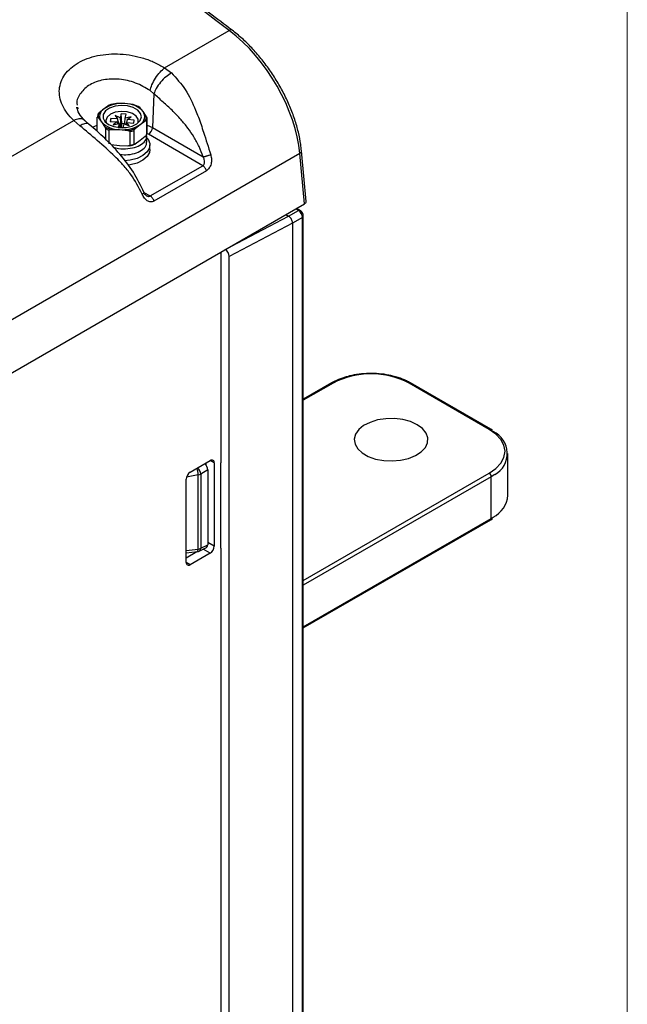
# Paper-space layout 'Sheet1' of a CAD drawing. Header units: millimetres. Extents: x -7 to 413, y -20 to 277.
# Tile 83 of 108: x 384 to 406, y 190 to 224. Entities that reach past the tile are written whole.
import ezdxf

# ---------------------------------------------------------------- set-up
doc = ezdxf.new("R2010")
doc.units = ezdxf.units.MM

psp = doc.layouts.new('Sheet1')

# ---------------------------------------------------------------- linework, layer by layer
at = {"color": 7, "linetype": 'Continuous', "lineweight": 18}
psp.add_line((405.879, 269.778), (405.879, -13.222), dxfattribs=at)
at = {"color": 7, "linetype": 'Continuous', "lineweight": 25}
for p, q in [((389.544, 222.701), (391.828, 224.019)), ((389.544, 222.701), (389.781, 222.519)), ((389.165, 221.78), (389.029, 221.897)), ((389.165, 221.78), (389.113, 220.592)), ((387.581, 221.382), (387.405, 221.257)), ((388.141, 221.439), (387.849, 221.447)), ((388.433, 221.407), (388.141, 221.439)), ((386.469, 221.317), (386.48, 221.254)), ((387.405, 221.257), (387.229, 221.11)), ((388.006, 221.08), (387.976, 220.938)), ((388.185, 221.068), (388.006, 221.08)), ((388.037, 220.731), (388.006, 221.08)), ((388.155, 220.925), (388.185, 221.068)), ((388.781, 221.162), (388.665, 221.306)), ((388.896, 220.994), (388.781, 221.162)), ((360.977, 206.209), (386.333, 220.847)), ((386.552, 220.655), (386.333, 220.847)), ((386.885, 220.704), (386.73, 220.841)), ((387.164, 220.467), (387.164, 220.953)), ((387.194, 220.943), (387.31, 220.799)), ((387.31, 220.799), (387.425, 220.631)), ((387.639, 220.914), (387.617, 220.81)), ((387.617, 220.81), (387.864, 220.793)), ((387.886, 220.897), (387.639, 220.914)), ((387.648, 220.808), (387.639, 220.914)), ((387.864, 220.793), (387.731, 220.69)), ((387.731, 220.69), (387.935, 220.741)), ((387.976, 220.938), (387.798, 221.015)), ((387.798, 221.015), (387.886, 220.897)), ((387.864, 220.793), (387.884, 220.728)), ((387.925, 220.74), (387.886, 220.897)), ((387.935, 220.741), (387.906, 220.599)), ((387.956, 220.619), (387.935, 220.741)), ((387.976, 220.938), (387.987, 220.768)), ((388.037, 220.731), (388.008, 220.592)), ((388.113, 220.726), (388.037, 220.731)), ((388.085, 220.588), (388.114, 220.729)), ((388.114, 220.729), (388.292, 220.652)), ((388.131, 220.724), (388.122, 220.725)), ((388.133, 220.744), (388.131, 220.721)), ((388.135, 220.757), (388.155, 220.925)), ((388.36, 220.976), (388.155, 220.925)), ((388.226, 220.873), (388.183, 220.722)), ((388.184, 220.698), (388.205, 220.77)), ((388.292, 220.652), (388.205, 220.77)), ((388.205, 220.77), (388.451, 220.753)), ((388.226, 220.873), (388.36, 220.976)), ((388.473, 220.856), (388.226, 220.873)), ((388.451, 220.753), (388.473, 220.856)), ((388.509, 220.556), (388.685, 220.703)), ((388.685, 220.703), (388.862, 220.828)), ((388.908, 220.832), (388.908, 220.346)), ((388.927, 220.436), (388.927, 220.922)), ((387.456, 220.558), (387.456, 220.187)), ((387.581, 220.019), (387.581, 220.504)), ((387.658, 220.53), (387.95, 220.522)), ((387.906, 220.599), (388.063, 220.588)), ((387.95, 220.522), (388.242, 220.49)), ((388.318, 220.453), (388.318, 219.967)), ((388.463, 220.003), (388.463, 220.489)), ((390.89, 219.248), (388.972, 220.355)), ((389.113, 220.592), (390.904, 219.558)), ((387.95, 219.95), (387.658, 219.982)), ((388.685, 220.132), (388.509, 220.007)), ((388.862, 220.279), (388.685, 220.132)), ((388.915, 220.077), (388.915, 220.289)), ((389.025, 219.821), (389.025, 219.984)), ((394.318, 219.682), (329.143, 182.057)), ((388.242, 219.941), (387.95, 219.95)), ((394.48, 217.902), (394.318, 219.682)), ((394.538, 217.989), (394.376, 219.773)), ((389.037, 218.179), (390.89, 219.248)), ((391.021, 219.071), (389.168, 218.001)), ((329.143, 180.183), (394.48, 217.902)), ((393.918, 217.466), (394.269, 217.669)), ((394.319, 217.674), (394.202, 217.741)), ((391.686, 216.285), (393.918, 217.467)), ((394.06, 217.222), (391.827, 216.04)), ((393.822, 217.522), (393.918, 217.467)), ((394.411, 217.424), (394.06, 217.222)), ((394.06, 217.222), (394.06, 177.211)), ((394.06, 217.222), (394.06, 217.222)), ((394.411, 177.439), (394.411, 217.424)), ((394.439, 177.482), (394.439, 217.465)), ((391.533, 216.2), (391.533, 208.754)), ((391.686, 216.285), (391.682, 216.287)), ((391.827, 176.072), (391.827, 216.04)), ((395.44, 211.58), (394.439, 211.002)), ((401.005, 209.942), (398.177, 211.575)), ((401.055, 209.947), (398.227, 211.58)), ((401.121, 209.906), (401.055, 209.947)), ((401.662, 207.615), (401.662, 209.085)), ((390.449, 208.43), (391.156, 208.838)), ((391.065, 208.517), (390.817, 208.362)), ((391.015, 208.67), (391.015, 208.757)), ((391.065, 208.517), (391.065, 205.869)), ((391.298, 208.757), (391.298, 205.817)), ((391.533, 205.744), (391.533, 208.754)), ((390.308, 205.245), (390.308, 208.185)), ((390.728, 205.714), (390.728, 208.332)), ((390.817, 208.362), (390.817, 205.743)), ((401.076, 206.799), (401.076, 208.268)), ((401.055, 206.753), (401.123, 206.796)), ((394.439, 202.934), (401.055, 206.753)), ((390.767, 205.647), (391.02, 205.775)), ((390.817, 205.743), (391.065, 205.869)), ((391.533, 205.744), (391.533, 188.34)), ((390.308, 205.581), (390.7, 205.627)), ((390.308, 205.409), (390.682, 205.625)), ((391.156, 205.572), (390.449, 205.164))]:
    psp.add_line(p, q, dxfattribs=at)
at = {"color": 8, "linetype": 'Continuous', "lineweight": 25}
for p, q in [((386.996, 220.602), (387.164, 220.683)), ((387.925, 220.738), (387.925, 220.74)), ((388.005, 220.592), (387.987, 220.768)), ((388.183, 220.699), (388.183, 220.722)), ((388.927, 220.683), (389.113, 220.592)), ((387.958, 220.595), (387.956, 220.619)), ((388.972, 220.355), (388.919, 220.384)), ((388.815, 218.306), (389.037, 218.179)), ((394.269, 217.669), (394.173, 217.725)), ((395.49, 211.575), (394.439, 210.969)), ((391.298, 208.757), (391.156, 208.838)), ((390.728, 208.332), (390.319, 208.253)), ((394.439, 204.601), (401.005, 208.391)), ((401.076, 208.268), (394.439, 204.437)), ((401.2, 208.347), (401.076, 208.268)), ((394.439, 202.967), (401.076, 206.799)), ((401.076, 206.799), (401.147, 206.842)), ((391.298, 205.817), (391.065, 205.952)), ((390.308, 205.665), (390.728, 205.714)), ((391.156, 205.572), (390.905, 205.717)), ((390.449, 205.164), (390.308, 205.245))]:
    psp.add_line(p, q, dxfattribs=at)
at = {"color": 7, "linetype": 'Continuous', "lineweight": 25, "flags": 128}
for points in [[(387.964, 220.59), (388.188, 220.596), (388.396, 220.644), (388.566, 220.728), (388.68, 220.839), (388.725, 220.966), (388.696, 221.094), (388.597, 221.21), (388.438, 221.301), (388.236, 221.357), (388.014, 221.372), (387.795, 221.345), (387.603, 221.279), (387.46, 221.18), (387.379, 221.059), (387.371, 220.93), (387.436, 220.806), (387.566, 220.701), (387.749, 220.627), (387.964, 220.59)], [(388.607, 220.759), (388.608, 220.763), (388.614, 220.885), (388.543, 221), (388.405, 221.093), (388.218, 221.15), (388.008, 221.165), (387.803, 221.135), (387.63, 221.064), (387.514, 220.962), (387.469, 220.842), (387.484, 220.759)], [(388.933, 220.224), (388.963, 220.182), (389.022, 220.032), (389.008, 219.878), (388.923, 219.732), (388.773, 219.605), (388.569, 219.506), (388.326, 219.442), (388.13, 219.42)], [(389.025, 219.821), (389.008, 219.715), (388.923, 219.569), (388.773, 219.442), (388.569, 219.342), (388.326, 219.279), (388.25, 219.267)], [(398.46, 210.105), (398.223, 210.213), (397.949, 210.287), (397.654, 210.322), (397.352, 210.317), (397.061, 210.272), (396.795, 210.189), (396.569, 210.074), (396.396, 209.931), (396.285, 209.769), (396.241, 209.597), (396.267, 209.423), (396.362, 209.258), (396.521, 209.109), (396.734, 208.986), (396.991, 208.895), (397.278, 208.84), (397.578, 208.825), (397.877, 208.85), (398.158, 208.914), (398.405, 209.014), (398.605, 209.144), (398.749, 209.298), (398.827, 209.466), (398.836, 209.64), (398.775, 209.811), (398.647, 209.969), (398.46, 210.105)], [(401.005, 208.391), (401.242, 208.557), (401.417, 208.747), (401.525, 208.953), (401.562, 209.166), (401.525, 209.38), (401.417, 209.586), (401.242, 209.776), (401.005, 209.942)]]:
    psp.add_lwpolyline(points, dxfattribs=at)
at = {"color": 8, "linetype": 'Continuous', "lineweight": 25, "flags": 128}
for points in [[(401.005, 209.942), (401.019, 209.948), (401.032, 209.951), (401.045, 209.951), (401.055, 209.947), (401.055, 209.947)], [(390.7, 205.627), (390.708, 205.631), (390.715, 205.642), (390.721, 205.66), (390.726, 205.684), (390.728, 205.714)]]:
    psp.add_lwpolyline(points, dxfattribs=at)
at = {"color": 8, "linetype": 'Continuous', "lineweight": 25}
for centre, radius, start, end in [((391.885, 223.953), 0.0871, 62.5379, 131.1917), ((394.276, 219.773), 0.1, 295.015, 0.0106), ((394.298, 217.628), 0.0499, 65.5441, 125.112), ((394.39, 217.469), 0.0499, 294.8799, 354.4658), ((395.461, 211.534), 0.0503, 54.3833, 114.3058), ((398.206, 211.534), 0.0503, 65.69, 125.6187), ((389.781, 208.271), 0.95, 3.7065, 18.0515), ((390.487, 208.327), 0.332, 6.043, 49.0543), ((401.03, 206.792), 0.0469, 303.2389, 8.0721), ((390.711, 205.737), 0.106, 301.9224, 3.3412)]:
    psp.add_arc(centre, radius, start, end, dxfattribs=at)
at = {"color": 7, "linetype": 'Continuous', "lineweight": 25}
for centre, radius, start, end in [((388.025, 220.325), 1.119, 84.0788, 123.6476), ((388.012, 220.211), 1.247, 97.5297, 110.1969), ((388.14, 220.559), 0.88, 43.255, 89.9491), ((388.165, 220.47), 0.974, 59.1289, 74.074), ((387.471, 220.936), 0.308, 159.6654, 176.8136), ((387.494, 220.968), 0.301, 151.8163, 184.6624), ((387.564, 220.985), 0.316, 120.3399, 216.141), ((388.526, 220.976), 0.316, 300.3391, 36.1417), ((387.951, 221.402), 0.88, 223.2553, 269.9481), ((388.065, 221.635), 1.119, 264.0795, 303.6474), ((388.597, 220.97), 0.301, 331.8126, 4.6661), ((388.62, 220.939), 0.308, 339.6623, 356.8138), ((387.925, 221.467), 0.974, 239.1287, 254.075), ((387.919, 221.457), 1.011, 242.7277, 250.4752), ((388.078, 221.727), 1.248, 277.5308, 290.1958), ((388.081, 221.727), 1.296, 280.5784, 287.1473), ((388.62, 220.453), 0.308, 339.6623, 356.8138), ((388.804, 220.616), 0.31, 302.7349, 355.5324), ((388.081, 221.241), 1.296, 280.5784, 287.1473), ((388.091, 221.135), 1.203, 280.9102, 290.329), ((396.833, 208.982), 2.92, 62.6098, 117.3902), ((400.798, 209.09), 0.845, 298.3908, 65.7501), ((391.212, 208.771), 0.0873, 350.7851, 129.2027), ((390.615, 208.171), 0.307, 122.6051, 177.3944), ((390.692, 208.591), 0.262, 278.0122, 298.5074), ((400.923, 208.261), 0.154, 2.6052, 57.3943), ((400.688, 207.705), 0.978, 297.9787, 354.708), ((390.692, 205.973), 0.262, 278.0122, 298.5074), ((390.991, 205.831), 0.307, 302.6057, 357.3948), ((390.677, 205.825), 0.2, 276.6346, 296.8989), ((390.394, 205.232), 0.0873, 170.7864, 309.2043)]:
    psp.add_arc(centre, radius, start, end, dxfattribs=at)
for centre, major_axis, ratio, start_param, end_param in [((368.377, 13.195), (-157.904, 248.172), 0.546435, 5.309074, 5.455387), ((391.501, 221.146), (-2.142, 3.381), 0.547992, 3.956911, 5.310119), ((387.898, 220.312), (0.059, 0.574), 0.122646, 5.237172, 5.643101), ((388.212, 220.29), (-0.038, 0.581), 0.136365, 0.625535, 0.723631), ((387.878, 220.218), (0.044, 0.472), 0.160608, 5.614998, 5.737921), ((394.338, 217.983), (0.201, 0), 0.575709, 5.499157, 6.335394), ((394.269, 217.505), (-0.1, 0.173), 0.58242, 3.92711, 5.497831), ((402.446, 221.818), (8.528, 4.35), 0.014328, 3.15089, 3.15184), ((391.686, 216.121), (-0.1, 0.173), 0.577644, 3.925966, 5.496305), ((390.923, 208.598), (-0.1, 0.173), 0.577644, 3.928635, 5.185074), ((390.923, 205.95), (-0.1, 0.173), 0.577117, 3.11103, 3.928176)]:
    psp.add_ellipse(centre, major_axis=major_axis, ratio=ratio, start_param=start_param, end_param=end_param, dxfattribs=at)
for points, knots in [([(391.925, 224.031), (391.393, 224.432), (389.851, 225.598), (387.295, 227.492), (384.255, 229.697), (381.213, 231.856), (378.167, 233.967), (375.119, 236.031), (372.07, 238.048), (369.02, 240.016), (365.97, 241.935), (363.471, 243.469), (361.99, 244.358), (361.525, 244.637)], [0, 0, 0, 0, 0.052716, 0.152877, 0.253037, 0.353197, 0.453357, 0.553516, 0.653675, 0.753834, 0.853993, 0.954153, 1, 1, 1, 1]), ([(394.376, 219.773), (394.368, 219.847), (394.345, 220.062), (394.272, 220.431), (394.144, 220.879), (393.974, 221.331), (393.766, 221.78), (393.523, 222.218), (393.249, 222.64), (392.947, 223.039), (392.623, 223.408), (392.282, 223.746), (392.044, 223.935), (391.925, 224.031)], [0, 0, 0, 0, 0.0502935, 0.1456213, 0.2408108, 0.3358342, 0.4307176, 0.5255021, 0.6202349, 0.714966, 0.8097366, 0.9045972, 1, 1, 1, 1]), ([(386.333, 220.847), (386.25, 220.932), (386.086, 221.101), (385.925, 221.379), (385.832, 221.663), (385.817, 221.945), (385.878, 222.217), (386.012, 222.47), (386.217, 222.695), (386.484, 222.886), (386.806, 223.035), (387.17, 223.139), (387.566, 223.193), (387.981, 223.195), (388.399, 223.146), (388.809, 223.046), (389.201, 222.9), (389.429, 222.767), (389.544, 222.701)], [0, 0, 0, 0, 0.063614, 0.126724, 0.189353, 0.251896, 0.313892, 0.376098, 0.437813, 0.499847, 0.561613, 0.623589, 0.6857, 0.74777, 0.810372, 0.872902, 0.936243, 1, 1, 1, 1]), ([(389.029, 221.897), (389.048, 221.966), (389.088, 222.108), (389.217, 222.345), (389.378, 222.56), (389.49, 222.655), (389.544, 222.701)], [0, 0, 0, 0, 0.241002, 0.499999, 0.759002, 1, 1, 1, 1]), ([(389.781, 222.519), (389.718, 222.479), (389.588, 222.394), (389.396, 222.196), (389.24, 221.977), (389.19, 221.844), (389.165, 221.78)], [0, 0, 0, 0, 0.240755, 0.499999, 0.759248, 1, 1, 1, 1]), ([(389.781, 222.519), (389.955, 222.333), (390.304, 221.957), (390.569, 221.386), (390.771, 220.874), (390.948, 220.345), (391.087, 219.9), (391.17, 219.636)], [0, 0, 0, 0, 0.249011, 0.500867, 0.582292, 0.752522, 1, 1, 1, 1]), ([(390.904, 219.558), (390.859, 219.679), (390.769, 219.923), (390.58, 220.264), (390.364, 220.582), (390.106, 220.899), (389.812, 221.204), (389.489, 221.497), (389.274, 221.685), (389.165, 221.78)], [0, 0, 0, 0, 0.1311968, 0.2621932, 0.3871763, 0.5201504, 0.6833778, 0.8399205, 1, 1, 1, 1]), ([(386.73, 220.841), (386.651, 220.923), (386.498, 221.082), (386.464, 221.24), (386.448, 221.317)], [0, 0, 0, 0, 0.515666, 1, 1, 1, 1]), ([(387.229, 221.11), (387.22, 221.102), (387.208, 221.091), (387.194, 221.072), (387.187, 221.06), (387.183, 221.05), (387.182, 221.045), (387.182, 221.043), (387.182, 221.043)], [0, 0, 0, 0, 0.470317, 0.631532, 0.834266, 0.912019, 0.990521, 1, 1, 1, 1]), ([(388.665, 221.306), (388.66, 221.312), (388.652, 221.321), (388.643, 221.326), (388.638, 221.326), (388.635, 221.322), (388.635, 221.318), (388.635, 221.316), (388.635, 221.316)], [0, 0, 0, 0, 0.470313, 0.631495, 0.834261, 0.912029, 0.99052, 1, 1, 1, 1]), ([(388.813, 218.311), (388.697, 218.55), (388.466, 219.026), (387.971, 219.664), (387.434, 220.226), (387.067, 220.545), (386.885, 220.704)], [0, 0, 0, 0, 0.254453, 0.506587, 0.754796, 1, 1, 1, 1]), ([(387.164, 220.953), (387.164, 220.954), (387.164, 220.957), (387.165, 220.96), (387.168, 220.963), (387.178, 220.961), (387.187, 220.951), (387.194, 220.943), (387.194, 220.943)], [0, 0, 0, 0, 0.053208, 0.117725, 0.227212, 0.430292, 0.997376, 1, 1, 1, 1]), ([(388.862, 220.828), (388.87, 220.833), (388.882, 220.84), (388.896, 220.843), (388.903, 220.842), (388.907, 220.838), (388.908, 220.834), (388.908, 220.832), (388.908, 220.832)], [0, 0, 0, 0, 0.470324, 0.631489, 0.834275, 0.912031, 0.990519, 1, 1, 1, 1]), ([(388.927, 220.922), (388.927, 220.923), (388.927, 220.926), (388.925, 220.933), (388.922, 220.944), (388.913, 220.968), (388.903, 220.984), (388.896, 220.994), (388.896, 220.994)], [0, 0, 0, 0, 0.053211, 0.117705, 0.227226, 0.430302, 0.997346, 1, 1, 1, 1]), ([(388.752, 218.241), (388.629, 218.481), (388.443, 218.843), (388.143, 219.198), (387.954, 219.405), (387.659, 219.707), (387.164, 220.145), (386.755, 220.485), (386.552, 220.655)], [0, 0, 0, 0, 0.247458, 0.372947, 0.417756, 0.499175, 0.751009, 1, 1, 1, 1]), ([(387.425, 220.631), (387.431, 220.622), (387.439, 220.609), (387.448, 220.589), (387.452, 220.577), (387.455, 220.566), (387.456, 220.561), (387.456, 220.559), (387.456, 220.558)], [0, 0, 0, 0, 0.470328, 0.631509, 0.83425, 0.912025, 0.99052, 1, 1, 1, 1]), ([(387.581, 220.504), (387.581, 220.506), (387.582, 220.509), (387.586, 220.515), (387.597, 220.522), (387.622, 220.529), (387.644, 220.53), (387.658, 220.53)], [0, 0, 0, 0, 0.0654, 0.147172, 0.277256, 0.536181, 1, 1, 1, 1]), ([(388.242, 220.49), (388.249, 220.489), (388.269, 220.485), (388.293, 220.478), (388.31, 220.468), (388.316, 220.461), (388.318, 220.456), (388.318, 220.454), (388.318, 220.453)], [0, 0, 0, 0, 0.2469489, 0.6536203, 0.8161502, 0.898583, 0.9682497, 1, 1, 1, 1]), ([(388.463, 220.489), (388.463, 220.489), (388.463, 220.492), (388.464, 220.498), (388.468, 220.507), (388.478, 220.524), (388.493, 220.541), (388.504, 220.551), (388.509, 220.556)], [0, 0, 0, 0, 0.035467, 0.098276, 0.195688, 0.367435, 0.740503, 1, 1, 1, 1]), ([(388.908, 220.346), (388.908, 220.344), (388.908, 220.34), (388.905, 220.332), (388.898, 220.319), (388.883, 220.299), (388.87, 220.287), (388.862, 220.279)], [0, 0, 0, 0, 0.066347, 0.148496, 0.279649, 0.541399, 1, 1, 1, 1]), ([(387.725, 219.904), (387.787, 219.885), (387.952, 219.837), (388.253, 219.84), (388.562, 219.904), (388.794, 220.034), (388.918, 220.183), (388.904, 220.283), (388.899, 220.322)], [0, 0, 0, 0, 0.115326, 0.304856, 0.495745, 0.685036, 0.876142, 1, 1, 1, 1]), ([(387.977, 219.642), (388.068, 219.637), (388.271, 219.625), (388.563, 219.694), (388.793, 219.821), (388.913, 219.96), (388.903, 220.048), (388.899, 220.076)], [0, 0, 0, 0, 0.1889132, 0.423563, 0.6562501, 0.8911684, 1, 1, 1, 1]), ([(388.509, 220.007), (388.506, 220.005), (388.499, 220.001), (388.486, 219.995), (388.475, 219.992), (388.468, 219.993), (388.464, 219.996), (388.463, 220), (388.463, 220.002), (388.463, 220.003)], [0, 0, 0, 0, 0.152925, 0.397993, 0.687152, 0.791431, 0.89647, 0.964226, 1, 1, 1, 1]), ([(388.318, 219.967), (388.318, 219.966), (388.318, 219.963), (388.314, 219.957), (388.304, 219.95), (388.28, 219.943), (388.257, 219.942), (388.242, 219.941)], [0, 0, 0, 0, 0.0579282, 0.1362976, 0.2581872, 0.495102, 1, 1, 1, 1]), ([(391.17, 219.636), (391.15, 219.627), (391.12, 219.613), (391.072, 219.596), (391.034, 219.583), (390.996, 219.573), (390.949, 219.562), (390.922, 219.559), (390.904, 219.558)], [0, 0, 0, 0, 0.239789, 0.368584, 0.499993, 0.631419, 0.760199, 1, 1, 1, 1]), ([(391.17, 219.636), (391.184, 219.581), (391.21, 219.473), (391.194, 219.332), (391.159, 219.232), (391.122, 219.165), (391.076, 219.108), (391.039, 219.083), (391.021, 219.071)], [0, 0, 0, 0, 0.262351, 0.509963, 0.633758, 0.754676, 0.877887, 1, 1, 1, 1]), ([(390.89, 219.248), (390.898, 219.254), (390.916, 219.267), (390.936, 219.296), (390.95, 219.332), (390.958, 219.388), (390.948, 219.468), (390.92, 219.526), (390.904, 219.558)], [0, 0, 0, 0, 0.107819, 0.218708, 0.335144, 0.45928, 0.713697, 1, 1, 1, 1]), ([(391.021, 219.071), (391.014, 219.088), (391.002, 219.125), (390.97, 219.176), (390.931, 219.22), (390.903, 219.239), (390.89, 219.248)], [0, 0, 0, 0, 0.244422, 0.499997, 0.755564, 1, 1, 1, 1]), ([(389.168, 218.001), (389.148, 217.992), (389.11, 217.973), (389.048, 217.968), (388.988, 217.978), (388.911, 218.014), (388.823, 218.096), (388.776, 218.192), (388.752, 218.241)], [0, 0, 0, 0, 0.121849, 0.244809, 0.366035, 0.490183, 0.738749, 1, 1, 1, 1]), ([(388.901, 218.189), (388.885, 218.202), (388.85, 218.23), (388.826, 218.282), (388.813, 218.311)], [0, 0, 0, 0, 0.453754, 1, 1, 1, 1]), ([(389.168, 218.001), (389.161, 218.019), (389.149, 218.055), (389.117, 218.106), (389.078, 218.151), (389.05, 218.169), (389.037, 218.179)], [0, 0, 0, 0, 0.244422, 0.499997, 0.755564, 1, 1, 1, 1]), ([(394.439, 217.465), (394.438, 217.485), (394.434, 217.529), (394.402, 217.596), (394.36, 217.647), (394.329, 217.667), (394.319, 217.674)], [0, 0, 0, 0, 0.249481, 0.542149, 0.847925, 1, 1, 1, 1]), ([(394.06, 217.222), (394.059, 217.234), (394.057, 217.266), (394.04, 217.322), (394.008, 217.382), (393.967, 217.434), (393.934, 217.456), (393.918, 217.466)], [0, 0, 0, 0, 0.144308, 0.359013, 0.573772, 0.786807, 1, 1, 1, 1]), ([(396.026, 211.811), (395.933, 211.785), (395.739, 211.73), (395.552, 211.643), (395.455, 211.588), (395.44, 211.58)], [0, 0, 0, 0, 0.433479, 0.912257, 1, 1, 1, 1]), ([(397.598, 211.82), (397.553, 211.832), (397.4, 211.874), (397.117, 211.907), (396.761, 211.921), (396.408, 211.892), (396.159, 211.854), (396.04, 211.816), (396.026, 211.811)], [0, 0, 0, 0, 0.091251, 0.310826, 0.530228, 0.749645, 0.969243, 1, 1, 1, 1]), ([(398.227, 211.58), (398.18, 211.605), (398.046, 211.678), (397.837, 211.763), (397.662, 211.805), (397.598, 211.82)], [0, 0, 0, 0, 0.2499148, 0.7232917, 1, 1, 1, 1])]:
    psp.add_open_spline(points, degree=3, knots=knots, dxfattribs=at)
at = {"color": 8, "linetype": 'Continuous', "lineweight": 25}
for points, knots in [([(389.029, 221.897), (388.865, 221.996), (388.539, 222.192), (387.944, 222.32), (387.373, 222.299), (386.881, 222.126), (386.563, 221.823), (386.423, 221.554), (386.454, 221.401), (386.457, 221.386)], [0, 0, 0, 0, 0.167738, 0.332476, 0.495429, 0.657438, 0.819457, 0.982438, 1, 1, 1, 1]), ([(386.726, 220.826), (386.713, 220.844), (386.67, 220.901), (386.529, 220.915), (386.397, 220.869), (386.333, 220.847)], [0, 0, 0, 0, 0.1906219, 0.6098802, 1, 1, 1, 1]), ([(386.877, 220.695), (386.87, 220.705), (386.842, 220.747), (386.728, 220.742), (386.609, 220.683), (386.552, 220.655)], [0, 0, 0, 0, 0.135228, 0.583607, 1, 1, 1, 1]), ([(388.812, 218.311), (388.813, 218.308), (388.815, 218.302), (388.808, 218.289), (388.792, 218.269), (388.768, 218.252), (388.752, 218.241)], [0, 0, 0, 0, 0.18397, 0.398452, 0.608643, 1, 1, 1, 1]), ([(388.902, 218.189), (388.914, 218.183), (388.938, 218.171), (388.974, 218.164), (389.007, 218.165), (389.027, 218.174), (389.037, 218.179)], [0, 0, 0, 0, 0.270266, 0.523805, 0.765256, 1, 1, 1, 1])]:
    psp.add_open_spline(points, degree=3, knots=knots, dxfattribs=at)

doc.saveas('drawing.dxf')
